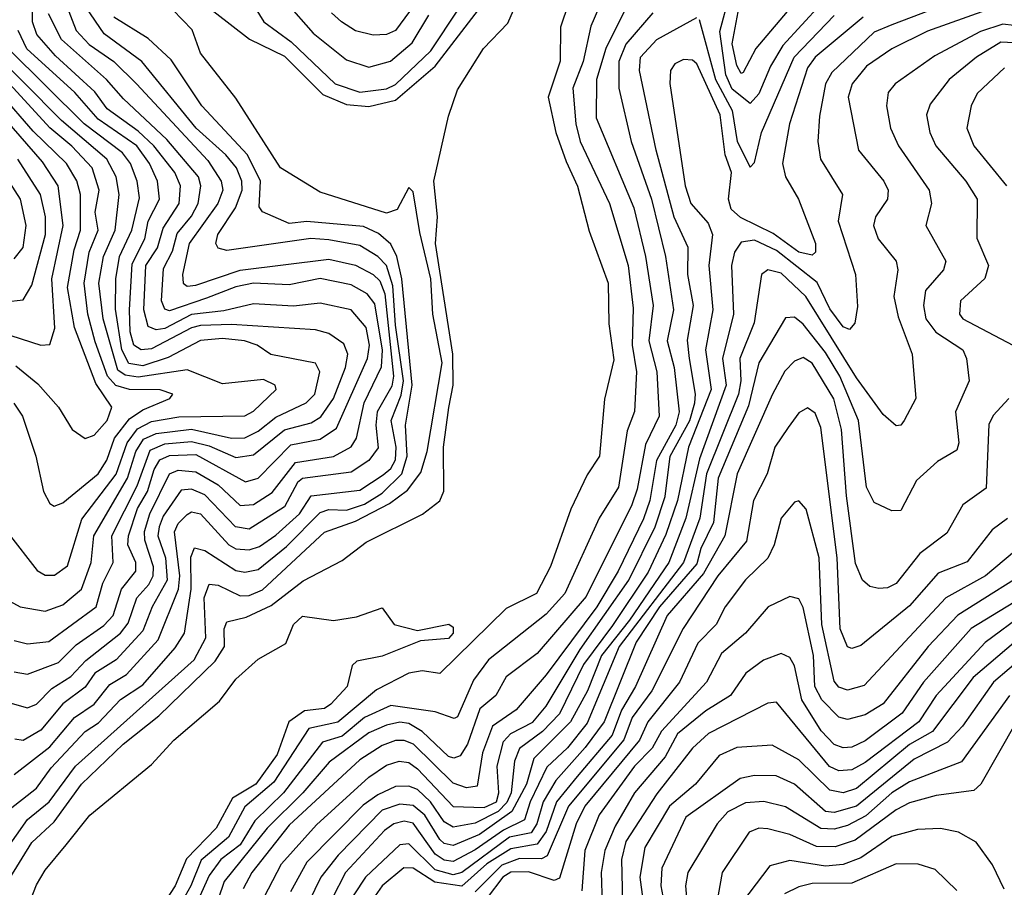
# Model space of a CAD drawing. Extents: x 1308313 to 1441400, y 959662 to 1036319.
# Tile 63 of 256: x 1350527 to 1352749, y 976212 to 978170. Entities that reach past the tile are written whole.
import ezdxf

# ---------------------------------------------------------------- set-up
doc = ezdxf.new("R2010")
doc.units = 0

msp = doc.modelspace()

# ---------------------------------------------------------------- linework, layer by layer
at = {"layer": '0CON10XD'}
for points in [[(1351045, 978218.7), (1351078.3, 978165), (1351139.6, 978119.6), (1351239.1, 978025), (1351295, 978006.1), (1351355, 978013.6), (1351375, 978023.5), (1351455, 978099.7), (1351645, 978386.4)], [(1350965, 978188.3), (1351045.9, 978125.9), (1351125, 978087.1), (1351210.9, 978000.9), (1351265, 977978.2), (1351315, 977973.9), (1351375, 977988.2), (1351464.9, 978065.1), (1351677.6, 978342.4)], [(1350585.3, 978325.3), (1350654.9, 978145), (1350683.9, 978113.9), (1350739.8, 978075), (1350790.6, 978025), (1350951.7, 977851.7), (1350982, 977805), (1350986, 977785), (1350974.7, 977755), (1350909.8, 977665), (1350894.4, 977595), (1350896.1, 977575), (1350905, 977568.5), (1350925, 977570.3), (1351025, 977604.6), (1351225, 977629.2), (1351285, 977615.4), (1351325, 977594.6), (1351340.2, 977580.2), (1351351.1, 977551.1), (1351370.9, 977365), (1351367, 977343), (1351333.8, 977285), (1351330.7, 977255), (1351336.3, 977203.7), (1351315.2, 977175), (1351275, 977148.9), (1351165, 977134.6), (1351153.8, 977125), (1351125, 977070.4), (1351045, 977020.2), (1351014.1, 977025), (1350945, 977097.5), (1350915, 977110.2), (1350891.7, 977108.3), (1350850.8, 977049.2), (1350842.1, 977025), (1350838.7, 977005), (1350856.4, 976955), (1350860.4, 976905), (1350826.4, 976845), (1350805, 976790.7), (1350744.9, 976725.1), (1350697.1, 976695), (1350675, 976663.6), (1350625, 976626.1), (1350575, 976566.6), (1350535, 976543.5), (1350516.1, 976546.1)], [(1351451, 978249), (1351375, 978145.5), (1351355, 978136.1), (1351324.5, 978134.5), (1351285, 978144.8), (1351253.4, 978165), (1351231, 978185)], [(1352377.7, 978252.3), (1352248.8, 978111.2), (1352221, 978065), (1352195, 978002.6), (1352175, 977980.8), (1352135, 978012.7), (1352120.4, 978045), (1352106.9, 978143.1), (1352128.3, 978225)], [(1350515, 976698.4), (1350545, 976693), (1350615, 976719.2), (1350655, 976758.9), (1350717, 976803), (1350738.1, 976825), (1350756.7, 976885), (1350789, 976925), (1350789.6, 976945), (1350771.6, 976985), (1350772.5, 977005), (1350793.5, 977066.5), (1350815.9, 977105), (1350830.6, 977155), (1350843.8, 977176.2), (1350865, 977186.2), (1350925, 977188.7), (1351037, 977127), (1351065.2, 977135), (1351139.3, 977210.7), (1351205, 977223.3), (1351242.2, 977247.8), (1351312, 977405), (1351316.5, 977435), (1351309.2, 977475), (1351275, 977515.2), (1351205, 977530), (1351145, 977523.4), (1351055, 977528.6), (1350987.6, 977512.4), (1350915, 977504.2), (1350855, 977472.5), (1350835, 977469.9), (1350817.2, 977477.2), (1350807.2, 977515), (1350812.3, 977615), (1350838.2, 977655), (1350851.1, 977698.9), (1350887, 977755), (1350890.3, 977795), (1350877, 977825), (1350830.3, 977885), (1350795, 977918.4), (1350725, 977968.4), (1350697.1, 978007.1), (1350608.3, 978088.3), (1350566.2, 978136.2), (1350556.4, 978165), (1350555.5, 978245)], [(1351909.1, 978225), (1351850, 978105), (1351829, 978035), (1351828, 977948), (1351913.1, 977745), (1351939.2, 977635), (1351956.3, 977525), (1351946.8, 977445), (1351964.4, 977375), (1351970.3, 977275), (1351939.2, 977210.8), (1351920.6, 977110.6), (1351908.5, 977075), (1351805, 976868.4), (1351695, 976739.8), (1351625, 976686.5), (1351601.2, 976645), (1351565.8, 976615), (1351537.3, 976535), (1351521.3, 976508.7), (1351507, 976503), (1351495, 976507), (1351435, 976563.4), (1351405, 976581.5), (1351385, 976584.7), (1351355, 976578), (1351315, 976560.8), (1351225.4, 976494.6), (1351166.3, 976425), (1351085.3, 976345), (1350988.8, 976225), (1350961.3, 976145)], [(1352685, 978231.1), (1352495, 978157.7), (1352455, 978141.6), (1352359.7, 978050.3), (1352345.1, 978024.9), (1352332, 977952), (1352328.3, 977895), (1352333.9, 977855), (1352383.6, 977775), (1352373.7, 977715), (1352412.6, 977595), (1352417.3, 977522.7), (1352411.5, 977485), (1352399.1, 977470.9), (1352385, 977476.5), (1352355, 977517.3), (1352326.4, 977576.4), (1352235, 977649.1), (1352185, 977672.3), (1352155, 977667.7), (1352140.2, 977645), (1352133, 977615), (1352138, 977505), (1352113, 977405), (1352121.2, 977345), (1352061, 977179), (1352030.2, 977045), (1351992.1, 976945), (1351903.4, 976815), (1351839.9, 976735), (1351808.1, 976655), (1351770, 976585), (1351687.4, 976502.6), (1351670.4, 976445), (1351637.4, 976382.6), (1351565, 976330.9), (1351505, 976306.5), (1351485, 976310.9), (1351475, 976319.7), (1351441.2, 976375), (1351415, 976396.5), (1351385, 976399.4), (1351345, 976385.9), (1351245.7, 976284.3), (1351206.6, 976235), (1351166.9, 976153.1)], [(1351495.4, 977294.6), (1351505.6, 977345), (1351504.8, 977415), (1351465.1, 977665), (1351470.1, 977725), (1351461.8, 977805), (1351495, 977951.9), (1351515, 978011.5), (1351573.8, 978105), (1351628.5, 978161.5), (1351665, 978245.4)], [(1350495, 976294), (1350544.9, 976365), (1350593.6, 976405), (1350653.3, 976485), (1350920.9, 976725), (1350947.3, 976775), (1350943.8, 976865), (1350955, 976895.6), (1350975, 976893.6), (1351025, 976869.5), (1351045, 976870.4), (1351075, 976883.5), (1351215, 977013.1), (1351285, 977038.4), (1351362, 977078), (1351402, 977108), (1351432.3, 977147.7), (1351446.9, 977195), (1351480.2, 977395), (1351459.5, 977505), (1351455, 977584.6), (1351430.4, 977689.6), (1351415, 977781.2), (1351405, 977790.8), (1351379, 977741), (1351355, 977733.2), (1351205, 977780.3), (1351116, 977835), (1351015, 977992.5), (1350935, 978093.9), (1350916.5, 978146.5), (1350851.4, 978215)], [(1351765.8, 978205.8), (1351747.2, 978152.8), (1351746.4, 978076.4), (1351719.5, 977995), (1351737, 977915), (1351759.9, 977849.9), (1351785.9, 977794.1), (1351812.2, 977692.2), (1351855.2, 977575), (1351856.3, 977483.7), (1351867.8, 977402.2), (1351847, 977313), (1351835.7, 977185), (1351807.5, 977142.5), (1351770.9, 977065), (1351725, 976935.9), (1351693.2, 976875), (1351625, 976841.1), (1351475.5, 976694.5), (1351435, 976700.7), (1351404.9, 976695.1), (1351332.3, 976657.7), (1351245, 976584.2), (1351179.5, 976570.5), (1351100.8, 976449.2), (1351035, 976393.2), (1350998.7, 976325), (1350936.9, 976273.1), (1350913.6, 976215), (1350879.4, 976155)], [(1351128.2, 978208.2), (1351189.3, 978139.3), (1351265, 978079.4), (1351315, 978062.7), (1351363.9, 978076.1), (1351412.7, 978117.3), (1351450.3, 978179.7)], [(1352275, 978207.9), (1352188.4, 978105), (1352159.7, 978050.3), (1352155, 978048.4), (1352145, 978066.2), (1352134.9, 978115.1), (1352150.3, 978199.7)], [(1350505, 976628), (1350545, 976617.1), (1350565, 976625.5), (1350599.7, 976660.3), (1350642.4, 976687.6), (1350676.2, 976723.8), (1350754.6, 976785), (1350772, 976808), (1350792, 976865), (1350819, 976895), (1350828.2, 976915), (1350829.2, 976935), (1350809.5, 976995), (1350809.1, 977015), (1350820.6, 977055), (1350865, 977144.9), (1350885, 977152.8), (1350925, 977149.3), (1350975, 977119.7), (1351025, 977073.8), (1351055, 977075.4), (1351096.9, 977103.1), (1351149.6, 977170.4), (1351235, 977183.9), (1351275, 977206), (1351287.1, 977225), (1351304.4, 977305), (1351343.5, 977386.5), (1351346, 977424), (1351328.2, 977528.2), (1351311.2, 977551.2), (1351275, 977571.7), (1351205, 977585.6), (1351135, 977571.6), (1351055, 977575.2), (1351015, 977566.6), (1350949, 977541), (1350865, 977512.5), (1350855, 977516.4), (1350847, 977535), (1350852, 977608), (1350872.4, 977647.6), (1350882.9, 977687.1), (1350915, 977726.4), (1350929.9, 977755), (1350936.1, 977795), (1350930.8, 977815), (1350859.3, 977899.3), (1350761.4, 977991.4), (1350723.4, 978035), (1350621.5, 978125), (1350592.6, 978182.6)], [(1350515, 976466.2), (1350595, 976528.9), (1350650.9, 976595), (1350695, 976625.1), (1350730.8, 976669.2), (1350768.2, 976691.8), (1350839.7, 976770.3), (1350885.8, 976885), (1350888.4, 976915), (1350876.3, 977013.7), (1350885, 977033.2), (1350905, 977053.4), (1350915, 977058.9), (1350935, 977054.5), (1350999.4, 976985), (1351015, 976976), (1351045, 976973.3), (1351068.7, 976981.3), (1351105, 977006.3), (1351158.4, 977055), (1351185, 977095.1), (1351295, 977107.9), (1351347, 977143), (1351365, 977156.9), (1351375, 977176.7), (1351376.7, 977205), (1351365.6, 977265), (1351387.9, 977322.1), (1351392.9, 977355), (1351375, 977480), (1351369.4, 977569.4), (1351354.8, 977614.8), (1351335, 977635.6), (1351295, 977659.9), (1351225, 977673.1), (1351184.3, 977675.7), (1350995, 977649.2), (1350975, 977653.8), (1350969.5, 977665), (1350974.5, 977685), (1351014, 977745), (1351029.1, 977785), (1351028.2, 977805), (1351016.2, 977835), (1350992.6, 977865), (1350925.4, 977925), (1350803, 978075), (1350718, 978138), (1350677.3, 978197.3)], [(1351956, 978185), (1351895, 978114.3), (1351879.1, 978075), (1351878.8, 978015), (1351906.5, 977895), (1351952.9, 977765), (1351984.2, 977635), (1352002.7, 977515), (1351988.1, 977445), (1352003.9, 977385), (1352015.1, 977285), (1352007.3, 977255), (1351963.9, 977175), (1351948.7, 977085), (1351935, 977043), (1351877.6, 976925), (1351829.6, 976845), (1351715, 976691.4), (1351647.6, 976612.4), (1351594.3, 976575.7), (1351571.7, 976515), (1351559.5, 976440.5), (1351535, 976436.7), (1351505, 976446.9), (1351416.1, 976535), (1351395, 976543.4), (1351375, 976543.3), (1351345, 976531.6), (1351295, 976499.5), (1351135, 976352.2), (1351051.2, 976245), (1351031.4, 976208.6)], [(1352708.6, 978191.4), (1352575, 978143.5), (1352495, 978103.9), (1352437.5, 978065), (1352405.5, 978025), (1352396.7, 977995), (1352419.8, 977875), (1352476.8, 977805), (1352486.7, 977785), (1352485.2, 977765), (1352458.4, 977725), (1352453.5, 977705), (1352463.9, 977675), (1352504.7, 977625), (1352508.3, 977605), (1352499.6, 977545), (1352509.2, 977499.2), (1352541.1, 977415), (1352549.2, 977315), (1352522.7, 977265), (1352515, 977254.5), (1352505, 977253.5), (1352475, 977278.7), (1352415, 977361.7), (1352300.7, 977545), (1352245, 977597.7), (1352215, 977605.2), (1352201.2, 977595), (1352184.3, 977485.7), (1352152, 977405), (1352154.4, 977355), (1352148.9, 977325), (1352077, 977145), (1352061.9, 977045), (1352024.6, 976945), (1351879.9, 976755), (1351807.8, 976582.2), (1351763, 976527), (1351716.8, 976483.2), (1351679.1, 976405), (1351665.9, 976364.1), (1351618.8, 976341.2), (1351555, 976296.5), (1351505, 976270.3), (1351485, 976272.9), (1351465, 976286.8), (1351415, 976356.4), (1351395, 976361.1), (1351371.2, 976355), (1351350.1, 976339.9), (1351262.4, 976245), (1351200.4, 976125)], [(1351833.5, 978195), (1351816, 978155)], [(1350495, 976380.4), (1350565, 976435.5), (1350598.3, 976481.7), (1350675, 976563.5), (1350705, 976583.1), (1350755, 976635.7), (1350805, 976668.9), (1350878, 976752), (1350899.3, 976785), (1350914.5, 976885), (1350913.1, 976956.9), (1350922, 976978), (1350945, 976971.9), (1351015, 976927), (1351035, 976922.8), (1351065, 976929.3), (1351129.4, 976980.6), (1351205, 977057.8), (1351225, 977064.5), (1351265, 977063.2), (1351305, 977076.2), (1351345, 977101.3), (1351389.7, 977145), (1351401.5, 977185), (1351397.9, 977255), (1351412.5, 977345), (1351389.6, 977585), (1351378.5, 977635), (1351365, 977663.2), (1351337.1, 977687.1), (1351303, 977703), (1351175, 977714.3), (1351135, 977709.5), (1351075, 977736.2), (1351067.6, 977747.6), (1351070.7, 977805), (1351041.1, 977865), (1350937.9, 977975), (1350868.9, 978078.9), (1350817.1, 978127.1), (1350739.6, 978175)], [(1351050.1, 976135), (1351117.9, 976265), (1351197.3, 976352.7), (1351315, 976460.3), (1351355, 976487.4), (1351383.5, 976496.5), (1351405, 976493.2), (1351425, 976479.3), (1351505, 976394.6), (1351575, 976392.1), (1351602.7, 976405), (1351608.3, 976425), (1351604.9, 976485), (1351618.9, 976541.1), (1351635, 976558.8), (1351685, 976584.7), (1351715, 976620.5), (1351791.6, 976748.4), (1351901.5, 976905), (1351960.8, 977025), (1351983.9, 977093.9), (1351994.9, 977185), (1352039.1, 977265), (1352050.2, 977305), (1352052.2, 977325), (1352038.8, 977405), (1352033.6, 977446.4), (1352047.3, 977525), (1352034.7, 977595), (1352035.6, 977655.6), (1352003.8, 977723.8), (1351963.6, 977875), (1351925.9, 978055), (1351927.9, 978085), (1351965, 978124.8), (1352055, 978174.4)], [(1352430.4, 978175), (1352321.9, 978085), (1352305, 978060.9), (1352264, 977935), (1352248.5, 977845), (1352255.2, 977815.2), (1352284.2, 977765), (1352323, 977665), (1352322.7, 977645), (1352315, 977638.3), (1352285, 977645.1), (1352227.1, 977687.1), (1352153.4, 977723.4), (1352132.4, 977742.4), (1352126.3, 977765), (1352133.2, 977825), (1352118.8, 977865), (1352107.7, 977955), (1352055, 978070), (1352045, 978078.4), (1352025, 978079.8), (1352005, 978069.8), (1351995.2, 978054.8), (1351994.4, 978025.6), (1352028.6, 977795), (1352041.4, 977755), (1352080.4, 977710.4), (1352090.1, 977685), (1352082.4, 977615), (1352091, 977515), (1352074.7, 977425), (1352087.5, 977335), (1352036, 977205), (1352011, 977085), (1351985, 977007.9), (1351945, 976922.9), (1351865, 976803), (1351799.6, 976715), (1351745, 976603.3), (1351706.8, 976563.2), (1351654.9, 976525), (1351643.7, 976496.3), (1351636.2, 976425), (1351626.5, 976403.5), (1351607.1, 976382.9), (1351555, 976356.9), (1351505, 976347.5), (1351485, 976359.9), (1351454.5, 976404.5), (1351425, 976432.3), (1351405, 976440.2), (1351375, 976439.2), (1351335, 976420.8), (1351302.5, 976397.5), (1351175, 976269), (1351138.4, 976201.6)], [(1352795, 978153.8), (1352745, 978159.4), (1352695, 978143.2), (1352591.7, 978088.3), (1352502.5, 978025), (1352486.7, 978005), (1352483, 977975), (1352491.9, 977925), (1352509.8, 977885), (1352579.2, 977785), (1352584.1, 977755), (1352571.3, 977705), (1352616.7, 977625), (1352611.1, 977605), (1352571.1, 977558.9), (1352566.2, 977525), (1352571.4, 977495), (1352594.3, 977464.3), (1352654.7, 977425), (1352663.4, 977405), (1352669.7, 977355), (1352638.4, 977285), (1352645.9, 977215), (1352641.5, 977198.5), (1352597.6, 977172.4), (1352550.4, 977129.6), (1352515, 977062), (1352495, 977061.1), (1352455, 977080), (1352437.7, 977115), (1352419.6, 977265), (1352377.3, 977365), (1352345, 977418.8), (1352295, 977482.8), (1352275, 977498.6), (1352255, 977497.2), (1352195.1, 977395), (1352171.8, 977298.2), (1352102.9, 977135), (1352092.4, 977035), (1352063.7, 976976.3), (1352055, 976941.9), (1351971.1, 976845), (1351917.8, 976765), (1351846.2, 976585), (1351802.7, 976527.3), (1351736.8, 976453.2), (1351708.2, 976405), (1351694.2, 976355), (1351681.3, 976335), (1351632, 976325), (1351525, 976245.2), (1351505, 976239.7), (1351465, 976251.2), (1351405, 976309.7), (1351385, 976308), (1351307.3, 976235), (1351255.1, 976154.9)], [(1352060.4, 978170.4), (1352097.4, 978035), (1352134.5, 977965), (1352146.1, 977895), (1352175, 977836.9), (1352185, 977847.1), (1352201.2, 977915), (1352274.5, 978085), (1352365, 978179.3)], [(1350515, 976768.5), (1350545, 976761.2), (1350593.1, 976766.9), (1350699.6, 976845), (1350715, 976898.2), (1350737.9, 976945), (1350735.1, 977005), (1350792.1, 977117.9), (1350821.7, 977198.3), (1350855, 977212.7), (1350915, 977217.5), (1350955, 977208.2), (1351015, 977182.1), (1351055, 977187.6), (1351125, 977244.1), (1351185, 977260.2), (1351206.7, 977273.3), (1351235, 977314.8), (1351262.7, 977385), (1351267.7, 977415), (1351258.6, 977438.6), (1351225, 977461.6), (1351195, 977470), (1351005, 977481.8), (1350935, 977479.4), (1350915, 977474.5), (1350825, 977426.9), (1350801.5, 977425), (1350785.2, 977435.2), (1350776.7, 977465), (1350775.1, 977515), (1350780.9, 977619.1), (1350809.8, 977675), (1350817.3, 977715), (1350843.1, 977765), (1350838.2, 977805), (1350820.5, 977845), (1350791.4, 977885), (1350704.4, 977945), (1350652, 978005), (1350543.7, 978103.7), (1350524.1, 978145)], [(1351816, 978155), (1351798.8, 978075), (1351775.4, 978015), (1351782, 977935), (1351791.5, 977895), (1351858.1, 977755), (1351899.9, 977615), (1351911.4, 977518.6), (1351908.9, 977435), (1351918.9, 977375), (1351914.3, 977285.7), (1351897.9, 977242.1), (1351878.1, 977115), (1351834.9, 977045.1), (1351756.9, 976875), (1351715, 976828.6), (1351584.9, 976725.1), (1351551, 976679), (1351515, 976596.3), (1351507.4, 976592.6), (1351465, 976607.7), (1351365, 976622), (1351305, 976594.9), (1351255, 976553), (1351210.3, 976539.7), (1351122.2, 976425), (1351058, 976362), (1351025, 976307.6), (1350981.5, 976275), (1350955, 976238.5), (1350916.9, 976155)], [(1350501.2, 977011.2), (1350566.5, 976926.5), (1350585, 976916.4), (1350606.2, 976916.2), (1350635, 976937.2), (1350667.2, 977042.8), (1350745, 977144.3), (1350769.5, 977215), (1350793.2, 977246.8), (1350825, 977262.8), (1350886.6, 977273.4), (1351035, 977275.4), (1351055, 977286.6), (1351106.2, 977335), (1351103.8, 977345), (1351077.5, 977357.5), (1350985, 977347.7), (1350905, 977379.4), (1350795, 977362.8), (1350765, 977367.3), (1350749, 977379), (1350715.9, 977495), (1350706.1, 977575), (1350716.6, 977635), (1350742.7, 977695), (1350751.4, 977775), (1350745.3, 977815), (1350723.9, 977855), (1350622, 977942), (1350449.8, 978115)], [(1352785, 978116.3), (1352741, 978119), (1352686.1, 978085), (1352623.9, 978035), (1352581.2, 977978.8), (1352573.3, 977955), (1352580.4, 977915), (1352594, 977885), (1352661.7, 977805), (1352687.5, 977765), (1352686.6, 977676.6), (1352713.3, 977615), (1352705, 977585.3), (1352649.7, 977535), (1352647.7, 977505), (1352655, 977494.8), (1352768.1, 977435)], [(1350505, 976857.8), (1350528.1, 976845), (1350584.8, 976834.8), (1350625, 976849.4), (1350667, 976885), (1350688.4, 976945), (1350694.9, 977005.1), (1350770.9, 977135), (1350789.3, 977195), (1350806.7, 977223.3), (1350835, 977235.8), (1350915, 977245.9), (1351005, 977225.5), (1351035, 977226), (1351065, 977241.1), (1351105, 977272.6), (1351173.9, 977305), (1351193.1, 977325), (1351204.8, 977374.8), (1351194.5, 977394.5), (1351094.2, 977414.2), (1351063.1, 977435), (1351034.2, 977445), (1350985, 977449.9), (1350935, 977446), (1350862.5, 977407.5), (1350805, 977388.5), (1350773.6, 977393.6), (1350757.8, 977425), (1350743.6, 977516.4), (1350744.4, 977585), (1350752.6, 977635), (1350780.7, 977695), (1350797.3, 977767.3), (1350792.6, 977805), (1350777.3, 977845), (1350759.1, 977869.1), (1350672.9, 977935), (1350501.5, 978105)], [(1352749.3, 978060.7), (1352687.2, 978002.8), (1352674, 977975), (1352664.3, 977925), (1352679.8, 977885), (1352753.4, 977795)], [(1350514.4, 977304.4), (1350533.7, 977275), (1350563.8, 977185), (1350581.4, 977105), (1350595, 977077.8), (1350605, 977072.3), (1350625, 977079.1), (1350704.3, 977145), (1350724.1, 977175.9), (1350741.5, 977225), (1350775, 977269), (1350805, 977289.3), (1350865.8, 977315), (1350872.5, 977325), (1350844.4, 977334.4), (1350775.1, 977334.9), (1350744.4, 977344.4), (1350725.1, 977365.1), (1350697.3, 977442.7), (1350680.9, 977505), (1350672.8, 977575), (1350683.9, 977645), (1350704.2, 977695), (1350698, 977735), (1350706.5, 977785), (1350690.6, 977835), (1350645, 977884.2), (1350595.3, 977925.3), (1350505, 978024.5)], [(1350518.3, 977388.3), (1350568.2, 977348.2), (1350614.7, 977295), (1350645.4, 977245), (1350674.7, 977224.7), (1350695, 977232.2), (1350724.8, 977265), (1350735.6, 977295), (1350698.9, 977348.9), (1350650.9, 977475), (1350635.3, 977565), (1350650, 977650), (1350664.7, 977695), (1350664.7, 977775), (1350656.4, 977806.4), (1350632.9, 977845), (1350558, 977918), (1350485, 978002.5)], [(1350507.2, 977457.2), (1350575, 977435.2), (1350595, 977436.4), (1350606.6, 977473.4), (1350600.1, 977585), (1350625.7, 977705), (1350613.9, 977795), (1350579.1, 977849.1), (1350477.3, 977965)], [(1350515, 977630.3), (1350535, 977655.6), (1350541.6, 977705), (1350529.5, 977765), (1350464.5, 977865)], [(1350495, 977533.1), (1350535, 977537.6), (1350555, 977570.4), (1350585.5, 977685), (1350585.7, 977725), (1350574.2, 977775), (1350523.3, 977855)], [(1352759.1, 977315), (1352723.3, 977276.7), (1352713.5, 977256.5), (1352707.8, 977112.2), (1352654.8, 977075.2), (1352619.1, 977010.9), (1352558.3, 976965), (1352505, 976897.8), (1352485, 976887.4), (1352465.9, 976885.9), (1352445, 976890.9), (1352428.5, 976905), (1352412.9, 976942.9), (1352392.8, 977095), (1352381.6, 977245), (1352364, 977314), (1352315, 977394.7), (1352295, 977407.1), (1352275, 977399.2), (1352253.7, 977376.3), (1352225.5, 977325), (1352146.3, 977145), (1352118.2, 977005), (1352070.1, 976919.9), (1351988.2, 976825), (1351916.5, 976665), (1351885, 976611.9), (1351863.7, 976555), (1351785, 976462.3), (1351738.1, 976405), (1351715, 976338.2), (1351695, 976309.4), (1351635, 976299), (1351581.5, 976265), (1351525, 976214.4), (1351463.7, 976223.7), (1351415, 976254.9), (1351393.8, 976256.2), (1351345, 976215.2), (1351282.1, 976125)], [(1350505, 976232.7), (1350555, 976312.7), (1350605, 976359.7), (1350666.7, 976445), (1350760.9, 976535), (1350840.9, 976599.1), (1350968, 976722), (1350989.7, 976755), (1350988.8, 976795), (1350995, 976810.8), (1351038.4, 976821.6), (1351095, 976847.6), (1351166.5, 976903.5), (1351255, 976949.6), (1351309.3, 976990.7), (1351436.2, 977053.8), (1351475, 977083.8), (1351483.9, 977106.1), (1351483.1, 977205), (1351495.4, 977294.6)], [(1352756.1, 977043.9), (1352721.1, 977018.9), (1352665, 976946), (1352599.1, 976920.9), (1352535, 976847.4), (1352425, 976757.5), (1352405, 976750.9), (1352395, 976754.6), (1352378.5, 976795), (1352371.5, 976955), (1352335, 977249.1), (1352321.9, 977281.9), (1352305, 977294), (1352285, 977282.7), (1352260.7, 977249.3), (1352231, 977205), (1352213.3, 977145), (1352182.5, 977085), (1352166.8, 976993.2), (1352102, 976915), (1352024, 976796), (1351953.8, 976655), (1351909.3, 976595), (1351890.6, 976545), (1351765.4, 976395), (1351717.1, 976282.9), (1351704.2, 976275.8), (1351655, 976277), (1351615, 976261.9), (1351555, 976201.4)], [(1352795, 976989.2), (1352706, 976915), (1352616.7, 976865), (1352432.4, 976667.6), (1352395, 976656.8), (1352375, 976663.3), (1352365, 976677.1), (1352336.9, 976805), (1352330.9, 976955), (1352301.5, 977065), (1352285, 977084.3), (1352275, 977080.6), (1352245, 977044.5), (1352229.6, 976985), (1352215.4, 976954.6), (1352165, 976905.7), (1352118.8, 976845), (1352098.7, 976805), (1352057.5, 976762.5), (1352015.7, 976675), (1351944.3, 976585), (1351925.8, 976544.2), (1351802.5, 976395), (1351783, 976355), (1351745, 976232.2), (1351733, 976227), (1351675, 976246.7), (1351635, 976246.3), (1351617.4, 976235), (1351581.9, 976188.1)], [(1352947.5, 977017.5), (1352943.7, 976865), (1352925, 976851), (1352845, 976820), (1352790, 976780), (1352678.6, 976685), (1352586.8, 976563.2), (1352535, 976534.5), (1352415, 976435.1), (1352385, 976425.3), (1352355, 976430.9), (1352285, 976499.4), (1352225, 976533), (1352145, 976527.7), (1352105, 976509.5), (1352051.7, 976445), (1351993.4, 976395), (1351937.9, 976302.1), (1351926.4, 976235), (1351938.2, 976145)], [(1352832.7, 976945), (1352643.9, 976826.1), (1352576.7, 976755), (1352475, 976626.1), (1352435, 976601.4), (1352395, 976590.9), (1352375, 976595.6), (1352336.6, 976635), (1352321.5, 976665), (1352318.1, 976735), (1352295, 976843.1), (1352285, 976862.9), (1352265, 976867.8), (1352216.2, 976845), (1352164.8, 976785), (1352110.8, 976739.2), (1352076.8, 976675), (1351975.4, 976564.6), (1351954.4, 976525.6), (1351914, 976485), (1351835, 976375.7), (1351802.5, 976295), (1351795.9, 976204.1)], [(1352866.7, 976913.3), (1352673.9, 976796.1), (1352566.4, 976675), (1352518.2, 976605), (1352435, 976542.8), (1352405, 976528), (1352385, 976526.3), (1352365, 976534), (1352335.1, 976565), (1352291.7, 976635), (1352275, 976711.9), (1352265, 976730.3), (1352245, 976739.5), (1352205, 976724.3), (1352165.3, 976695), (1352130.8, 976645), (1352075, 976610.1), (1352011.5, 976558.5), (1351983.8, 976506.2), (1351914.7, 976425), (1351870.4, 976349.6), (1351847.4, 976295), (1351839, 976245), (1351841.3, 976175)], [(1350510.8, 976079.2), (1350565, 976217.5), (1350585, 976250.8), (1350632.5, 976307.5), (1350685.5, 976374.5), (1350825, 976488.9), (1350875, 976544.1), (1350978.1, 976631.9), (1351015, 976681.3), (1351065, 976726.6), (1351127.6, 976762.4), (1351144.8, 976805), (1351165, 976823.8), (1351235, 976814.2), (1351287.5, 976822.5), (1351345, 976842.5), (1351372.5, 976805), (1351425, 976791.5), (1351495.5, 976805.5), (1351505, 976798.8), (1351505.2, 976785.2), (1351495, 976773.1), (1351431.6, 976768.4), (1351345, 976733.3), (1351287.8, 976722.2), (1351277.7, 976712.3), (1351265.8, 976665), (1351229.1, 976625), (1351214.8, 976615.2), (1351169.8, 976610.2), (1351134.9, 976585.1), (1351108.2, 976511.8), (1351059.8, 976445), (1351007.3, 976412.7), (1350970.5, 976345), (1350903.8, 976276.2), (1350878.3, 976215), (1350857.4, 976182.6)], [(1352795, 976830.7), (1352705.4, 976764.6), (1352595, 976644.8), (1352555.6, 976585), (1352435, 976493.4), (1352405, 976477.2), (1352375, 976474.9), (1352354.6, 976484.6), (1352235, 976629.4), (1352215, 976627.4), (1352081, 976559), (1352045, 976525.6), (1351965, 976423), (1351895, 976315.2), (1351884.7, 976275), (1351887.9, 976145)], [(1352795, 976734.9), (1352724.6, 976675), (1352654.3, 976575.7), (1352620.7, 976539.3), (1352545, 976501.2), (1352415, 976395.1), (1352365, 976380.9), (1352345, 976382.6), (1352275, 976444.6), (1352233.6, 976463.6), (1352185, 976463.9), (1352152.8, 976457.2), (1352030.1, 976369.9), (1351976.2, 976255), (1351974.1, 976215), (1351984.7, 976155)], [(1352760.6, 976645), (1352651.9, 976495), (1352535, 976449.7), (1352494.7, 976425.3), (1352436.5, 976373.5), (1352395, 976351.1), (1352365, 976342.9), (1352335, 976344.7), (1352255, 976393.6), (1352205.9, 976405.9), (1352165, 976402.7), (1352125, 976381.9), (1352100.9, 976355), (1352034.8, 976245), (1352029.7, 976215), (1352034.6, 976155)], [(1352775.6, 976584.4), (1352695.6, 976444.4), (1352679.7, 976430.3), (1352595, 976419), (1352535, 976402.3), (1352505, 976386.8), (1352411.9, 976318.1), (1352366.9, 976303.1), (1352325, 976303.8), (1352265, 976331), (1352215, 976344.1), (1352195, 976345.5), (1352173.3, 976336.7), (1352112.4, 976245), (1352103, 976195)], [(1352748.1, 976208.1), (1352722.3, 976262.3), (1352685, 976313.9), (1352645, 976336.4), (1352605, 976344.8), (1352552.7, 976342.7), (1352495, 976326.6), (1352425, 976278.6), (1352385, 976263.3), (1352345, 976259.3), (1352265, 976272.2), (1352219.4, 976260.6), (1352124.6, 976135.4)], [(1352641.6, 976205), (1352592.4, 976252.4), (1352554.4, 976264.4), (1352505, 976264.8), (1352405, 976221.1), (1352315, 976220.2), (1352285, 976212.9), (1352253.1, 976196.9)]]:
    msp.add_lwpolyline(points, dxfattribs=at)

doc.saveas('drawing.dxf')
